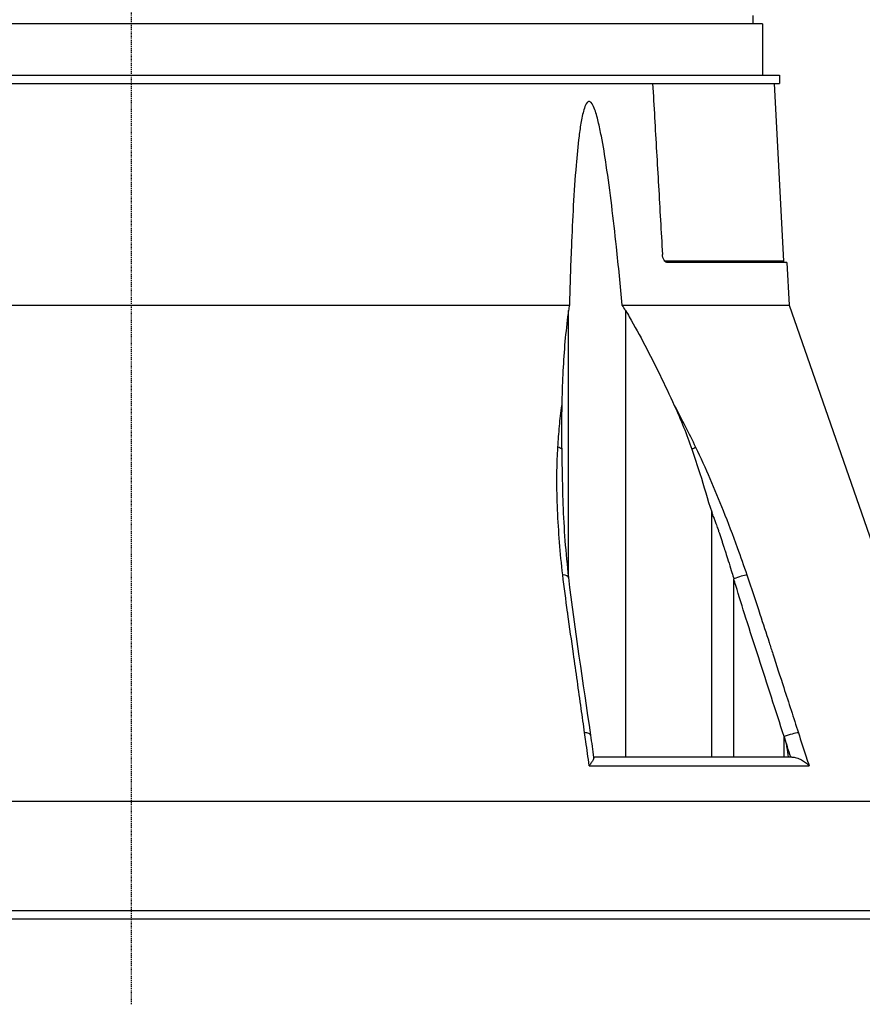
# Model space of a CAD drawing. Header units: millimetres. Extents: x 0 to 4378, y 0 to 2376.
# Tile 6 of 211: x 242 to 341, y 577 to 693. Entities that reach past the tile are written whole.
import ezdxf

# ---------------------------------------------------------------- set-up
doc = ezdxf.new("R2010")
doc.units = ezdxf.units.MM
doc.header["$LTSCALE"] = 0.2
doc.linetypes.add('CENTER2', pattern=[1.125, 0.75, -0.125, 0.125, -0.125])
doc.layers.add('02_Center Line', color=1, linetype='CENTER2')

# ---------------------------------------------------------------- blocks, each defined once
blk = doc.blocks.new('Blk$A09K1-2P24B')
for p, q in [((72.87, 106), (72.89, 105)), ((74, 105), (-74, 105)), ((74, 105), (74, 99)), ((-76, 99), (76, 99)), ((76, 99), (76, 98)), ((-76, 98), (76, 98)), ((75.38, 98), (76.47, 77.19)), ((76.47, 77.19), (62.56, 77.19)), ((76.89, 77), (62.9, 77)), ((76.89, 77), (77.15, 72.03)), ((-51.36, 72.03), (51.36, 72.03)), ((57.57, 72.03), (77.15, 72.03)), ((77.15, 72.03), (97.38, 13.79)), ((51.26, 40.02), (51.26, 71.39)), ((57.95, 71.39), (57.95, 19)), ((68.07, 47.76), (68.1, 47.69)), ((68.07, 19), (68.07, 47.76)), ((50.12, 45.46), (50.12, 45.46)), ((70.65, 19), (70.65, 39.92)), ((51.26, 35.21), (51.26, 35.22)), ((76.57, 21.36), (76.56, 21.4)), ((76.56, 19), (76.56, 21.4)), ((77.45, 19), (54.21, 19)), ((53.7, 17.99), (79.48, 17.99)), ((97.38, 13.79), (-69.6, 13.79)), ((-98, 1), (98, 1)), ((97.05, 0), (-97.05, 0)), ((5.89, 0), (5.89, 0)), ((42.6, 0), (42.6, 0)), ((42.71, 0), (42.71, 0)), ((45.61, 0), (45.61, 0))]:
    blk.add_line(p, q)
blk.add_arc((76.67, 77.2), 0.2, 182.9999, 269.9989)
for centre, major_axis, ratio, start_param, end_param in [((62.73, 77.2), (0, 0.2), 0.818123, 1.62295, 1.664321), ((49.16, 54.86), (-1.5, 0.1), 0.436806, 3.683185, 4.133076), ((65.04, 54.86), (-1.35, -0.65), 0.052115, 2.084242, 2.534671), ((12.41, 31.17), (35.27, -90.84), 0.594806, 1.515876, 1.521959), ((49.77, 39.88), (1.49, 0.17), 0.323016, 0, 0.956975), ((71.03, 39.88), (-1.42, -0.49), 0.108063, 3.718305, 4.940198), ((52.35, 21.37), (1.49, 0.21), 0.304914, 0, 0.962156), ((77.06, 21.37), (-1.43, -0.46), 0.133958, 3.706941, 5.026436)]:
    blk.add_ellipse(centre, major_axis=major_axis, ratio=ratio, start_param=start_param, end_param=end_param)
for points, knots in [([(61.13, 98), (61.21, 96.67), (61.28, 95.34), (61.36, 94.01), (61.51, 91.35), (61.67, 88.68), (61.82, 86), (61.97, 83.33), (62.13, 80.65), (62.28, 77.97)], [0.167015, 0.167015, 0.167015, 0.167015, 0.3333333, 0.3333333, 0.3333333, 0.6666667, 0.6666667, 0.6666667, 1, 1, 1, 1]), ([(57.57, 72.03), (57.35, 74.33), (57.12, 76.6), (56.53, 82.12), (56.15, 85.32), (55.53, 89.51), (55.34, 90.69), (55, 92.43), (54.88, 93), (54.61, 94.11), (54.47, 94.64), (54.18, 95.36), (54.06, 95.62), (53.88, 95.81), (53.84, 95.85), (53.75, 95.9), (53.71, 95.91), (53.63, 95.91), (53.59, 95.9), (53.51, 95.85), (53.47, 95.81), (53.3, 95.62), (53.2, 95.36), (52.96, 94.64), (52.85, 94.11), (52.65, 93), (52.57, 92.43), (52.35, 90.69), (52.24, 89.51), (51.89, 85.32), (51.73, 82.12), (51.5, 76.6), (51.43, 74.33), (51.36, 72.03)], [-10.718091, -10.718091, -10.718091, -10.718091, -10.065889, -10.065889, -9.118131, -9.118131, -8.790101, -8.790101, -8.626085, -8.626085, -8.46207, -8.46207, -8.384853, -8.384853, -8.367475, -8.367475, -8.350096, -8.350096, -8.332718, -8.332718, -8.315339, -8.315339, -8.238122, -8.238122, -8.074107, -8.074107, -7.910092, -7.910092, -7.582061, -7.582061, -6.634304, -6.634304, -5.982102, -5.982102, -5.982102, -5.982102]), ([(62.9, 77), (62.83, 77), (62.75, 77.02), (62.61, 77.13), (62.54, 77.2), (62.43, 77.38), (62.38, 77.49), (62.31, 77.73), (62.29, 77.86), (62.28, 77.97)], [-0.4521231, -0.4521231, -0.4521231, -0.4521231, -0.4145569, -0.4145569, -0.3768637, -0.3768637, -0.3391437, -0.3391437, -0.3039745, -0.3039745, -0.3039745, -0.3039745]), ([(51.26, 71.39), (51.23, 71.14), (51.19, 70.89), (50.88, 68.47), (50.69, 66.21), (50.53, 62.68), (50.49, 61.47), (50.47, 60.24)], [-6.988994, -6.988994, -6.988994, -6.988994, -6.902512, -6.902512, -6.146791, -6.146791, -5.760487, -5.760487, -5.760487, -5.760487]), ([(57.95, 71.39), (58.1, 71.14), (58.25, 70.89), (59.64, 68.47), (60.82, 66.21), (62.54, 62.68), (63.11, 61.46), (63.67, 60.24)], [10.332577, 10.332577, 10.332577, 10.332577, 10.419059, 10.419059, 11.17478, 11.17478, 11.561623, 11.561623, 11.561623, 11.561623]), ([(50.01, 55.36), (50.06, 56.18), (50.13, 57), (50.2, 57.82), (50.28, 58.63), (50.36, 59.44), (50.47, 60.24)], [0, 0, 0, 0, 0.499437, 0.499437, 0.499437, 1, 1, 1, 1]), ([(50.47, 60.24), (50.45, 59.41), (50.45, 58.55), (50.45, 56.86), (50.45, 55.97), (50.46, 55.12)], [0.0000001, 0.0000001, 0.0000001, 0.0000001, 0.2752389, 0.2752389, 0.5482669, 0.5482669, 0.5482669, 0.5482669]), ([(63.67, 60.24), (64.11, 59.44), (64.53, 58.63), (64.95, 57.81), (65.37, 57), (65.77, 56.18), (66.17, 55.35)], [0, 0, 0, 0, 0.50012, 0.50012, 0.50012, 1, 1, 1, 1]), ([(63.67, 60.24), (64.05, 59.4), (64.42, 58.55), (65.1, 56.86), (65.44, 55.97), (65.73, 55.11)], [-0.545343, -0.545343, -0.545343, -0.545343, -0.2715108, -0.2715108, -0.0000031, -0.0000031, -0.0000031, -0.0000031]), ([(50.58, 40.38), (50.29, 42.93), (50.08, 45.47), (49.98, 47.99), (49.92, 49.25), (49.89, 50.5), (49.9, 51.74), (49.9, 52.37), (49.91, 52.99), (49.93, 53.6), (49.95, 54.19), (49.98, 54.78), (50.01, 55.36)], [0, 0, 0, 0, 0.5027546, 0.5027546, 0.5027546, 0.7543165, 0.7543165, 0.7543165, 0.8801534, 0.8801534, 0.8801534, 1, 1, 1, 1]), ([(50.46, 55.12), (50.48, 53.93), (50.5, 52.67), (50.55, 50.32), (50.58, 49.38), (50.6, 48.68), (50.6, 48.67), (50.6, 48.67)], [0.0000011, 0.0000011, 0.0000011, 0.0000011, 0.3781689, 0.3781689, 0.7285819, 0.7285819, 0.7299663, 0.7299663, 0.7299663, 0.7299663]), ([(65.73, 55.11), (66.06, 54.17), (66.37, 53.22), (66.67, 52.27), (67.15, 50.77), (67.55, 49.24), (68.07, 47.76)], [0.0000004, 0.0000004, 0.0000004, 0.0000004, 0.3887558, 0.3887558, 0.3887558, 1, 1, 1, 1]), ([(66.17, 55.35), (67.34, 52.92), (68.4, 50.44), (69.39, 47.94), (69.97, 46.49), (70.52, 45.04), (71.05, 43.57), (71.44, 42.51), (71.82, 41.44), (72.19, 40.38)], [0, 0, 0, 0, 0.500233, 0.500233, 0.500233, 0.789448, 0.789448, 0.789448, 1, 1, 1, 1]), ([(68.3, 47.13), (68.33, 47.03), (68.38, 46.9), (68.43, 46.75), (68.48, 46.6), (68.53, 46.46), (68.61, 46.24), (68.69, 46.01), (68.75, 45.83), (68.8, 45.68), (68.83, 45.6), (68.85, 45.54), (68.87, 45.48), (68.89, 45.42), (68.89, 45.42), (68.92, 45.34), (69.02, 45.02), (69.13, 44.72), (69.23, 44.42), (69.28, 44.27), (69.33, 44.12), (69.37, 43.97), (69.42, 43.83), (69.48, 43.65), (69.52, 43.54), (69.59, 43.32), (69.67, 43.05), (69.77, 42.75), (69.87, 42.45), (69.96, 42.15), (70.09, 41.73), (70.36, 40.9), (70.54, 40.3), (70.65, 39.92)], [0.0000001, 0.0000001, 0.0000001, 0.0000001, 0.0625, 0.0625, 0.0625, 0.125, 0.125, 0.125, 0.1875, 0.1875, 0.1875, 0.21875, 0.21875, 0.21875, 0.25, 0.25, 0.25, 0.375, 0.375, 0.375, 0.4375, 0.4375, 0.4375, 0.5, 0.5, 0.5, 0.625, 0.625, 0.625, 0.75, 0.75, 0.75, 1, 1, 1, 1]), ([(53.15, 21.86), (53.02, 22.8), (52.88, 23.74), (52.75, 24.69), (52.45, 26.83), (52.15, 28.98), (51.84, 31.12), (51.62, 32.66), (51.4, 34.21), (51.19, 35.75), (51.17, 35.83), (51.16, 35.92), (51.15, 36), (50.95, 37.46), (50.75, 38.92), (50.58, 40.38)], [0, 0, 0, 0, 0.152677, 0.152677, 0.152677, 0.499986, 0.499986, 0.499986, 0.749983, 0.749983, 0.749983, 0.763385, 0.763385, 0.763385, 1, 1, 1, 1]), ([(76.56, 21.4), (75.56, 24.49), (74.56, 27.58), (73.57, 30.66), (73.07, 32.21), (72.56, 33.76), (72.07, 35.31), (71.66, 36.58), (71.28, 37.86), (70.89, 39.13), (70.81, 39.4), (70.73, 39.66), (70.65, 39.92)], [0.0000011, 0.0000011, 0.0000011, 0.0000011, 0.5, 0.5, 0.5, 0.7507455, 0.7507455, 0.7507455, 0.9572706, 0.9572706, 0.9572706, 1, 1, 1, 1]), ([(72.19, 40.38), (72.72, 38.84), (73.22, 37.29), (73.72, 35.75), (74.08, 34.65), (74.44, 33.54), (74.8, 32.44), (74.94, 32), (75.08, 31.56), (75.23, 31.12), (75.66, 29.8), (76.08, 28.47), (76.51, 27.15), (77.09, 25.38), (77.66, 23.62), (78.23, 21.86)], [0, 0, 0, 0, 0.250019, 0.250019, 0.250019, 0.428779, 0.428779, 0.428779, 0.500005, 0.500005, 0.500005, 0.71439, 0.71439, 0.71439, 1, 1, 1, 1]), ([(53.7, 17.99), (53.56, 18.94), (53.43, 19.88), (53.3, 20.82), (53.25, 21.17), (53.2, 21.51), (53.15, 21.86)], [0, 0, 0, 0, 0.731799, 0.731799, 0.731799, 1, 1, 1, 1]), ([(76.57, 21.36), (76.62, 21.22), (76.66, 21.07), (76.76, 20.64), (76.81, 20.4), (76.91, 19.81), (76.97, 19.38), (77.02, 19)], [0.000001, 0.000001, 0.000001, 0.000001, 0.0451519, 0.0451519, 0.0881435, 0.0881435, 0.1659875, 0.1659875, 0.1659875, 0.1659875]), ([(78.23, 21.86), (78.53, 20.91), (78.84, 19.97), (79.14, 19.03), (79.26, 18.68), (79.37, 18.34), (79.48, 17.99)], [0, 0, 0, 0, 0.731803, 0.731803, 0.731803, 1, 1, 1, 1]), ([(54.21, 18.94), (54.22, 18.93), (54.22, 18.93), (54.21, 18.86), (54.18, 18.77), (54.09, 18.58), (54.03, 18.48), (53.88, 18.25), (53.8, 18.12), (53.7, 18), (53.7, 17.99), (53.7, 17.99)], [0.0467182, 0.0467182, 0.0467182, 0.0467182, 0.0570155, 0.0570155, 0.1206062, 0.1206062, 0.1807381, 0.1807381, 0.239696, 0.239696, 0.2404159, 0.2404159, 0.2404159, 0.2404159]), ([(77.45, 19), (77.63, 19), (77.82, 18.97), (78.21, 18.86), (78.41, 18.77), (78.77, 18.58), (78.93, 18.48), (79.22, 18.25), (79.36, 18.12), (79.48, 18), (79.48, 17.99), (79.48, 17.99)], [-0.2418037, -0.2418037, -0.2418037, -0.2418037, -0.1842876, -0.1842876, -0.1201375, -0.1201375, -0.0594765, -0.0594765, 0, 0, 0.0007263, 0.0007263, 0.0007263, 0.0007263])]:
    blk.add_open_spline(points, degree=3, knots=knots)
for points in [[(62.56, 77.19), (62.56, 77.19), (62.56, 77.19), (62.56, 77.19)], [(51.36, 72.03), (51.33, 71.82), (51.29, 71.61), (51.26, 71.39)], [(57.95, 71.39), (57.83, 71.61), (57.7, 71.82), (57.57, 72.03)], [(50.6, 48.67), (50.7, 45.83), (50.93, 42.95), (51.26, 40.06)], [(51.26, 40.06), (51.96, 33.92), (52.96, 27.74), (53.84, 21.58)], [(53.84, 21.58), (53.96, 20.7), (54.09, 19.82), (54.21, 18.94)], [(77.33, 19), (77.08, 19.79), (76.82, 20.58), (76.57, 21.36)]]:
    blk.add_open_spline(points, degree=3)
at = {"layer": '02_Center Line'}
blk.add_line((0, -10), (0, 292.47), dxfattribs=at)

msp = doc.modelspace()

# ---------------------------------------------------------------- block references
msp.add_blockref('Blk$A09K1-2P24B', (255.217, 587.414))

doc.saveas('drawing.dxf')
